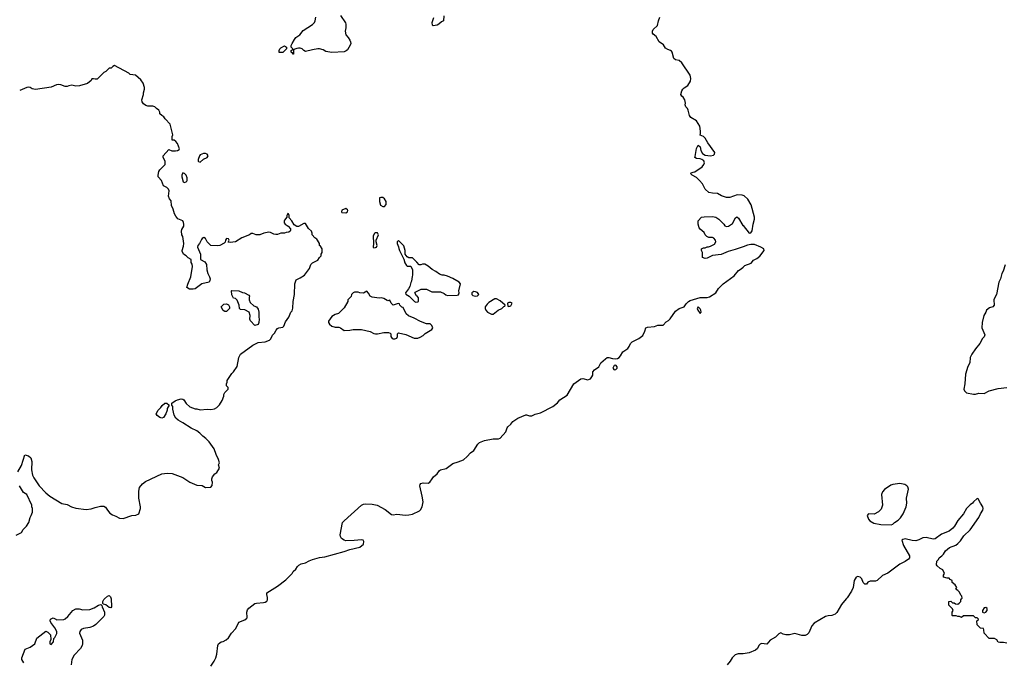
# Model space of a CAD drawing. Header units: inches. Extents: x 1861287 to 2052918, y 204622 to 437896.
# Tile 45 of 215: x 1981750 to 1992980, y 279289 to 286602. Entities that reach past the tile are written whole.
import ezdxf

# ---------------------------------------------------------------- set-up
doc = ezdxf.new("R2010")
doc.units = ezdxf.units.IN
doc.header["$MEASUREMENT"] = 0
for name, color, linetype in [('B9287', 7, 'Continuous'), ('B9288', 7, 'Continuous'), ('B9297', 7, 'Continuous'), ('B9298', 7, 'Continuous')]:
    doc.layers.add(name, color=color, linetype=linetype)

msp = doc.modelspace()

# ---------------------------------------------------------------- linework, layer by layer
at = {"layer": 'B9287', "color": 5, "elevation": 120}
for points in [[(1982793, 280000), (1982794, 279994), (1982799, 279921), (1982798, 279910), (1982790, 279900), (1982770, 279901), (1982731, 279931), (1982701, 279941), (1982697, 279950), (1982699, 279970), (1982710, 279992), (1982718, 280000)], [(1983930, 279234), (1983967, 279290), (1983987, 279330), (1983998, 279370), (1984009, 279471), (1984018, 279490), (1984048, 279510), (1984070, 279516), (1984106, 279534), (1984130, 279556), (1984165, 279610), (1984215, 279665), (1984250, 279736), (1984317, 279763), (1984339, 279781), (1984344, 279790), (1984341, 279850), (1984350, 279876), (1984364, 279896), (1984432, 279948), (1984450, 279953), (1984530, 279959), (1984550, 279963), (1984567, 279973), (1984577, 279990), (1984577, 280000)], [(1981797, 279270), (1981774, 279310), (1981773, 279330), (1981814, 279426), (1981870, 279451), (1981922, 279490), (1981946, 279554), (1982050, 279631), (1982070, 279622), (1982102, 279590), (1982104, 279536), (1982092, 279510), (1982094, 279490), (1982110, 279482), (1982135, 279510), (1982138, 279550), (1982150, 279562), (1982172, 279608), (1982173, 279630), (1982152, 279670), (1982105, 279730), (1982097, 279750), (1982102, 279770), (1982130, 279783), (1982162, 279770), (1982170, 279762), (1982253, 279767), (1982270, 279773), (1982300, 279800), (1982357, 279870), (1982390, 279888), (1982430, 279888), (1982470, 279875), (1982550, 279881), (1982601, 279899), (1982650, 279928), (1982676, 279936), (1982687, 279927), (1982690, 279910), (1982716, 279850), (1982716, 279816), (1982710, 279799), (1982618, 279710), (1982590, 279691), (1982550, 279676), (1982477, 279663), (1982450, 279650), (1982437, 279630), (1982434, 279610), (1982465, 279530), (1982467, 279490), (1982463, 279470), (1982444, 279436), (1982370, 279361), (1982344, 279310), (1982338, 279250)], [(1990000, 279376), (1989995, 279375), (1989945, 279375), (1989910, 279362), (1989876, 279330), (1989855, 279290), (1989819, 279250)]]:
    msp.add_lwpolyline(points, dxfattribs=at)
at = {"layer": 'B9288', "color": 5}
for points, elevation in [([(1985409, 286649), (1985465, 286565), (1985471, 286550), (1985471, 286510), (1985464, 286470), (1985471, 286430), (1985498, 286398), (1985516, 286370), (1985523, 286350), (1985526, 286330), (1985521, 286310), (1985490, 286258), (1985475, 286245), (1985450, 286235), (1985310, 286229), (1985241, 286241), (1985210, 286257), (1985170, 286269), (1985150, 286269), (1985090, 286259), (1985010, 286238), (1984989, 286249), (1984970, 286268), (1984950, 286278), (1984930, 286278), (1984910, 286275), (1984878, 286262), (1984874, 286250), (1984874, 286210), (1984870, 286208), (1984862, 286222), (1984846, 286230), (1984846, 286250), (1984862, 286258), (1984866, 286270), (1984848, 286288), (1984848, 286308), (1984856, 286330), (1984884, 286376), (1984901, 286399), (1984944, 286430), (1984983, 286477), (1985090, 286546), (1985112, 286568), (1985121, 286590), (1985126, 286630)], 120), ([(1986587, 286647), (1986582, 286590), (1986561, 286579), (1986532, 286550), (1986510, 286539), (1986466, 286530), (1986458, 286538), (1986455, 286570), (1986474, 286626)], 120), ([(1990000, 284599), (1989990, 284603), (1989933, 284607), (1989850, 284575), (1989810, 284574), (1989756, 284596), (1989710, 284622), (1989650, 284624), (1989610, 284633), (1989568, 284670), (1989538, 284730), (1989504, 284770), (1989470, 284804), (1989418, 284830), (1989402, 284850), (1989410, 284858), (1989430, 284865), (1989450, 284866), (1989534, 284926), (1989554, 284950), (1989561, 284970), (1989553, 284993), (1989530, 285010), (1989510, 285016), (1989470, 285018), (1989450, 285030), (1989456, 285044), (1989470, 285134), (1989490, 285172), (1989510, 285154), (1989520, 285110), (1989538, 285078), (1989570, 285056), (1989629, 285051), (1989663, 285057), (1989675, 285070), (1989677, 285090), (1989597, 285197), (1989569, 285250), (1989550, 285269), (1989510, 285286), (1989515, 285305), (1989515, 285330), (1989509, 285390), (1989470, 285450), (1989406, 285486), (1989389, 285509), (1989376, 285570), (1989365, 285590), (1989346, 285610), (1989339, 285630), (1989345, 285650), (1989337, 285690), (1989318, 285718), (1989303, 285730), (1989292, 285750), (1989302, 285790), (1989315, 285810), (1989330, 285825), (1989369, 285850), (1989400, 285900), (1989405, 285930), (1989397, 285970), (1989302, 286110), (1989270, 286136), (1989230, 286144), (1989210, 286161), (1989192, 286230), (1989183, 286243), (1989172, 286252), (1989142, 286262), (1989117, 286277), (1989094, 286314), (1989042, 286350), (1989010, 286409), (1988976, 286436), (1988966, 286450), (1988967, 286470), (1988976, 286490), (1989023, 286537), (1989037, 286590), (1989053, 286630)], 120), ([(1981730, 281450), (1981770, 281521), (1981810, 281642), (1981850, 281631), (1981876, 281610), (1981888, 281568), (1981885, 281470), (1981897, 281410), (1981910, 281380), (1981973, 281290), (1982050, 281210), (1982095, 281170), (1982230, 281086), (1982290, 281078), (1982339, 281050), (1982390, 281036), (1982510, 281019), (1982566, 281026), (1982610, 281044), (1982670, 281056), (1982710, 281056), (1982730, 281045), (1982751, 281010), (1982778, 280978), (1982810, 280958), (1982845, 280945), (1982890, 280921), (1982930, 280918), (1983030, 280951), (1983073, 280953), (1983108, 280970), (1983129, 281030), (1983129, 281050), (1983109, 281150), (1983109, 281229), (1983116, 281270), (1983150, 281310), (1983183, 281337), (1983370, 281425), (1983433, 281433), (1983490, 281431), (1983610, 281383), (1983690, 281331), (1983770, 281298), (1983831, 281291), (1983870, 281272), (1983930, 281274), (1983947, 281293), (1983949, 281330), (1983942, 281350), (1983942, 281370), (1983948, 281392), (1983976, 281424), (1984000, 281440), (1984028, 281490), (1984018, 281530), (1984028, 281550), (1984018, 281590), (1983990, 281646), (1983969, 281709), (1983910, 281789), (1983873, 281830), (1983837, 281857), (1983804, 281890), (1983770, 281915), (1983706, 281946), (1983610, 282009), (1983557, 282037), (1983530, 282062), (1983513, 282093), (1983496, 282164), (1983495, 282195), (1983486, 282210), (1983486, 282230), (1983522, 282258), (1983550, 282271), (1983590, 282281), (1983610, 282278), (1983622, 282270), (1983647, 282227), (1983691, 282191), (1983750, 282166), (1983770, 282166), (1983810, 282156), (1983890, 282161), (1983930, 282158), (1983970, 282165), (1984000, 282180), (1984030, 282214), (1984058, 282262), (1984078, 282310), (1984078, 282330), (1984090, 282354), (1984126, 282390), (1984126, 282410), (1984108, 282430), (1984108, 282450), (1984118, 282470), (1984118, 282490), (1984169, 282570), (1984189, 282590), (1984229, 282650), (1984249, 282750), (1984269, 282790), (1984410, 282892), (1984470, 282922), (1984550, 282931), (1984598, 282950), (1984616, 282964), (1984635, 283005), (1984658, 283030), (1984675, 283065), (1984690, 283082), (1984706, 283090), (1984750, 283098), (1984762, 283110), (1984780, 283160), (1984818, 283210), (1984842, 283270), (1984856, 283284), (1984866, 283314), (1984869, 283390), (1984886, 283470), (1984889, 283590), (1984905, 283635), (1984926, 283650), (1984950, 283658), (1984998, 283690), (1985054, 283766), (1985070, 283812), (1985089, 283831), (1985150, 283862), (1985169, 283891), (1985188, 283910), (1985188, 283930), (1985198, 283950), (1985198, 283990), (1985180, 284020), (1985168, 284030), (1985168, 284050), (1985148, 284090), (1985140, 284100), (1985116, 284116), (1985086, 284150), (1985086, 284170), (1985078, 284190), (1985043, 284223), (1985010, 284278), (1984990, 284278), (1984930, 284246), (1984910, 284246), (1984882, 284262), (1984853, 284310), (1984825, 284345), (1984824, 284370), (1984815, 284390), (1984810, 284393), (1984796, 284370), (1984798, 284350), (1984770, 284317), (1984765, 284305), (1984767, 284287), (1984778, 284270), (1984812, 284250), (1984840, 284220), (1984840, 284200), (1984834, 284190), (1984820, 284180), (1984790, 284178), (1984770, 284168), (1984730, 284168), (1984690, 284155), (1984670, 284155), (1984650, 284158), (1984610, 284178), (1984590, 284182), (1984534, 284170), (1984490, 284148), (1984449, 284149), (1984410, 284166), (1984390, 284166), (1984372, 284148), (1984284, 284116), (1984210, 284069), (1984150, 284062), (1984128, 284068), (1984138, 284090), (1984130, 284106), (1984110, 284108), (1984098, 284090), (1984093, 284067), (1984084, 284056), (1984032, 284028), (1984010, 284026), (1983930, 284028), (1983889, 284069), (1983870, 284108), (1983850, 284118), (1983830, 284108), (1983822, 284098), (1983802, 284050), (1983782, 284030), (1983778, 284010), (1983811, 283930), (1983814, 283870), (1983862, 283842), (1983881, 283810), (1983883, 283750), (1983896, 283710), (1983916, 283670), (1983921, 283650), (1983918, 283630), (1983910, 283609), (1983827, 283593), (1983750, 283535), (1983729, 283529), (1983686, 283530), (1983658, 283550), (1983669, 283589), (1983701, 283670), (1983722, 283790), (1983716, 283816), (1983707, 283833), (1983706, 283870), (1983670, 283888), (1983648, 283910), (1983618, 283930), (1983603, 283963), (1983602, 283970), (1983620, 284020), (1983624, 284050), (1983609, 284130), (1983599, 284150), (1983594, 284190), (1983599, 284210), (1983621, 284250), (1983624, 284270), (1983619, 284290), (1983610, 284308), (1983553, 284333), (1983530, 284362), (1983515, 284390), (1983502, 284442), (1983483, 284483), (1983476, 284536), (1983460, 284560), (1983449, 284589), (1983455, 284650), (1983449, 284669), (1983430, 284688), (1983390, 284708), (1983369, 284769), (1983328, 284810), (1983328, 284830), (1983338, 284870), (1983349, 284890), (1983408, 284952), (1983408, 284988), (1983386, 285030), (1983386, 285050), (1983450, 285122), (1983486, 285106), (1983528, 285108), (1983550, 285111), (1983570, 285123), (1983574, 285130), (1983549, 285190), (1983530, 285215), (1983510, 285228), (1983488, 285228), (1983488, 285270), (1983495, 285290), (1983466, 285410), (1983408, 285470), (1983395, 285495), (1983370, 285508), (1983349, 285529), (1983347, 285547), (1983338, 285570), (1983309, 285589), (1983290, 285608), (1983270, 285618), (1983210, 285615), (1983190, 285622), (1983162, 285642), (1983145, 285665), (1983142, 285690), (1983162, 285750), (1983162, 285770), (1983175, 285810), (1983175, 285830), (1983157, 285877), (1983130, 285918), (1983070, 285969), (1983010, 285978), (1982993, 285993), (1982830, 286078), (1982814, 286070), (1982794, 286050), (1982770, 286048), (1982732, 286010), (1982710, 285998), (1982635, 285925), (1982610, 285922), (1982590, 285928), (1982573, 285927), (1982565, 285910), (1982524, 285876), (1982433, 285847), (1982390, 285846), (1982345, 285855), (1982311, 285849), (1982290, 285839), (1982270, 285839), (1982218, 285858), (1982190, 285864), (1982170, 285861), (1982110, 285832), (1981930, 285805), (1981893, 285813), (1981870, 285829), (1981850, 285833), (1981830, 285829), (1981750, 285793)], 140), ([(1990000, 284014), (1989910, 283982), (1989830, 283960), (1989750, 283926), (1989650, 283915), (1989590, 283882), (1989570, 283879), (1989538, 283890), (1989538, 283950), (1989528, 283970), (1989526, 283990), (1989550, 284002), (1989570, 284002), (1989590, 284012), (1989607, 284013), (1989630, 284022), (1989675, 284045), (1989688, 284070), (1989686, 284090), (1989666, 284110), (1989650, 284118), (1989610, 284118), (1989589, 284129), (1989569, 284149), (1989555, 284175), (1989510, 284215), (1989501, 284230), (1989489, 284270), (1989489, 284310), (1989528, 284350), (1989555, 284355), (1989650, 284359), (1989690, 284351), (1989725, 284330), (1989782, 284270), (1989792, 284252), (1989810, 284245), (1989833, 284247), (1989880, 284280), (1989915, 284345), (1989930, 284356), (1989950, 284341), (1989998, 284258), (1990000, 284256)], 120), ([(1984577, 280000), (1984576, 280016), (1984568, 280050), (1984570, 280071), (1984690, 280147), (1984784, 280216), (1984858, 280290), (1984870, 280314), (1984900, 280340), (1984918, 280370), (1984934, 280386), (1984960, 280400), (1985010, 280411), (1985050, 280436), (1985089, 280451), (1985170, 280471), (1985230, 280479), (1985450, 280541), (1985516, 280564), (1985628, 280590), (1985670, 280626), (1985676, 280656), (1985668, 280670), (1985650, 280675), (1985566, 280666), (1985470, 280664), (1985450, 280669), (1985421, 280690), (1985409, 280710), (1985407, 280730), (1985433, 280870), (1985449, 280890), (1985650, 281070), (1985670, 281082), (1985690, 281083), (1985770, 281080), (1985827, 281067), (1985919, 281019), (1985990, 280963), (1986010, 280959), (1986050, 280965), (1986150, 280955), (1986190, 280958), (1986230, 280965), (1986310, 281003), (1986323, 281017), (1986339, 281050), (1986352, 281108), (1986342, 281170), (1986313, 281290), (1986316, 281304), (1986325, 281315), (1986350, 281323), (1986410, 281319), (1986429, 281331), (1986453, 281370), (1986469, 281390), (1986510, 281424), (1986537, 281463), (1986550, 281471), (1986614, 281486), (1986690, 281543), (1986750, 281561), (1986810, 281586), (1986855, 281625), (1986890, 281665), (1986930, 281691), (1986975, 281765), (1986996, 281784), (1987053, 281807), (1987150, 281823), (1987210, 281825), (1987230, 281834), (1987296, 281904), (1987310, 281950), (1987319, 281961), (1987350, 281991), (1987376, 282024), (1987430, 282061), (1987522, 282098), (1987530, 282099), (1987565, 282085), (1987590, 282085), (1987630, 282104), (1987690, 282120), (1987830, 282192), (1987885, 282235), (1987912, 282270), (1987996, 282324), (1988070, 282451), (1988149, 282510), (1988174, 282514), (1988230, 282499), (1988250, 282503), (1988259, 282510), (1988277, 282530), (1988286, 282550), (1988288, 282590), (1988305, 282610), (1988354, 282646), (1988379, 282690), (1988430, 282738), (1988450, 282750), (1988470, 282752), (1988510, 282742), (1988550, 282738), (1988570, 282740), (1988588, 282752), (1988604, 282770), (1988630, 282817), (1988685, 282855), (1988702, 282878), (1988716, 282910), (1988734, 282930), (1988813, 282967), (1988858, 283002), (1988880, 283050), (1988890, 283091), (1988910, 283099), (1988990, 283105), (1989030, 283122), (1989090, 283122), (1989123, 283157), (1989150, 283172), (1989170, 283192), (1989230, 283278), (1989270, 283311), (1989330, 283331), (1989350, 283362), (1989378, 283390), (1989398, 283402), (1989510, 283436), (1989590, 283436), (1989618, 283442), (1989688, 283490), (1989722, 283538), (1989775, 283590), (1989899, 283681), (1989950, 283745), (1989979, 283761), (1990000, 283780)], 120), ([(1981710, 280727), (1981770, 280758), (1981790, 280792), (1981829, 280831), (1981854, 280870), (1981869, 280930), (1981882, 280950), (1981895, 280990), (1981895, 281030), (1981889, 281049), (1981888, 281068), (1981833, 281190), (1981795, 281215), (1981758, 281270), (1981749, 281290)], 140), ([(1982718, 280000), (1982750, 280033), (1982770, 280039), (1982785, 280025), (1982793, 280000)], 120)]:
    msp.add_lwpolyline(points, dxfattribs=dict(at, elevation=elevation))
for points, elevation in [([(1984710, 286226), (1984709, 286250), (1984718, 286270), (1984730, 286282), (1984770, 286302), (1984794, 286290), (1984794, 286270), (1984750, 286229)], 120), ([(1983870, 285077), (1983845, 285075), (1983810, 285060), (1983800, 285050), (1983786, 285010), (1983787, 284990), (1983790, 284984), (1983810, 284977), (1983847, 285013), (1983890, 285030), (1983900, 285050), (1983890, 285070)], 140), ([(1983610, 284855), (1983598, 284830), (1983601, 284810), (1983613, 284753), (1983630, 284746), (1983650, 284752), (1983658, 284762), (1983662, 284770), (1983660, 284800), (1983649, 284830), (1983630, 284849)], 140), ([(1985870, 284575), (1985854, 284570), (1985852, 284530), (1985866, 284486), (1985890, 284472), (1985910, 284472), (1985930, 284494), (1985929, 284530), (1985910, 284559), (1985890, 284574)], 140), ([(1985470, 284448), (1985425, 284430), (1985422, 284410), (1985426, 284406), (1985470, 284401), (1985488, 284410), (1985494, 284426), (1985490, 284435)], 140), ([(1985830, 284174), (1985810, 284174), (1985795, 284165), (1985783, 284137), (1985786, 284050), (1985782, 284010), (1985790, 284002), (1985810, 284005), (1985818, 284010), (1985828, 284030), (1985814, 284070), (1985814, 284090), (1985844, 284150)], 140), ([(1986070, 284086), (1986054, 284070), (1986054, 284050), (1986072, 284012), (1986073, 283993), (1986082, 283970), (1986132, 283872), (1986142, 283830), (1986160, 283800), (1986170, 283792), (1986210, 283794), (1986232, 283750), (1986232, 283690), (1986225, 283675), (1986220, 283620), (1986210, 283606), (1986200, 283560), (1986186, 283534), (1986152, 283490), (1986153, 283473), (1986192, 283450), (1986252, 283390), (1986270, 283381), (1986290, 283385), (1986298, 283390), (1986300, 283400), (1986298, 283430), (1986288, 283448), (1986276, 283456), (1986258, 283490), (1986262, 283498), (1986328, 283532), (1986390, 283532), (1986450, 283502), (1986550, 283502), (1986590, 283482), (1986610, 283465), (1986630, 283458), (1986738, 283462), (1986754, 283466), (1986762, 283490), (1986759, 283510), (1986777, 283590), (1986764, 283610), (1986690, 283652), (1986630, 283678), (1986590, 283689), (1986569, 283689), (1986540, 283700), (1986498, 283730), (1986453, 283753), (1986410, 283794), (1986370, 283814), (1986345, 283815), (1986327, 283807), (1986307, 283807), (1986280, 283840), (1986230, 283886), (1986190, 283886), (1986170, 283898), (1986146, 283930), (1986146, 283970), (1986130, 284026)], 140), ([(1984430, 283118), (1984384, 283170), (1984374, 283190), (1984377, 283230), (1984368, 283270), (1984316, 283296), (1984270, 283298), (1984263, 283303), (1984258, 283310), (1984255, 283350), (1984230, 283406), (1984210, 283426), (1984189, 283429), (1984170, 283466), (1984166, 283510), (1984170, 283514), (1984250, 283512), (1984290, 283492), (1984314, 283490), (1984364, 283464), (1984371, 283450), (1984366, 283434), (1984367, 283410), (1984380, 283380), (1984420, 283340), (1984451, 283330), (1984470, 283302), (1984476, 283270), (1984476, 283210), (1984481, 283190), (1984478, 283150), (1984470, 283129)], 140), ([(1985710, 283506), (1985670, 283486), (1985630, 283488), (1985610, 283498), (1985570, 283498), (1985554, 283490), (1985534, 283470), (1985530, 283446), (1985494, 283410), (1985492, 283390), (1985450, 283318), (1985385, 283255), (1985350, 283242), (1985310, 283218), (1985273, 283167), (1985272, 283150), (1985282, 283130), (1985312, 283110), (1985350, 283096), (1985390, 283096), (1985410, 283091), (1985450, 283058), (1985517, 283063), (1985552, 283072), (1985650, 283072), (1985747, 283047), (1985790, 283025), (1985810, 283021), (1985830, 283021), (1985903, 283037), (1985955, 283035), (1985974, 283030), (1985982, 283022), (1985983, 282990), (1985998, 282970), (1986010, 282964), (1986030, 282964), (1986050, 282972), (1986059, 282990), (1986060, 283020), (1986069, 283031), (1986153, 283013), (1986250, 282971), (1986290, 282971), (1986318, 282982), (1986350, 283002), (1986375, 283025), (1986450, 283072), (1986462, 283090), (1986450, 283118), (1986430, 283135), (1986390, 283134), (1986322, 283162), (1986250, 283201), (1986185, 283225), (1986158, 283250), (1986122, 283322), (1986107, 283327), (1986086, 283350), (1986082, 283362), (1986066, 283366), (1986009, 283349), (1985986, 283370), (1985970, 283406), (1985950, 283398), (1985940, 283400), (1985903, 283423), (1985873, 283433), (1985850, 283429), (1985770, 283438), (1985749, 283449), (1985730, 283486)], 140), ([(1986930, 283503), (1986908, 283490), (1986908, 283470), (1986920, 283460), (1986950, 283451), (1986970, 283455), (1986985, 283470), (1986970, 283492), (1986950, 283502)], 140), ([(1984090, 283275), (1984070, 283288), (1984048, 283330), (1984080, 283360), (1984110, 283362), (1984130, 283352), (1984142, 283330), (1984142, 283310), (1984110, 283275)], 140), ([(1987170, 283422), (1987101, 283379), (1987080, 283360), (1987058, 283330), (1987058, 283310), (1987065, 283290), (1987085, 283270), (1987130, 283246), (1987150, 283246), (1987209, 283291), (1987248, 283310), (1987270, 283334), (1987282, 283338), (1987286, 283350), (1987230, 283399), (1987190, 283419)], 140), ([(1987350, 283378), (1987330, 283378), (1987314, 283370), (1987318, 283338), (1987330, 283334), (1987350, 283342), (1987366, 283370)], 140), ([(1989490, 283328), (1989478, 283310), (1989483, 283290), (1989510, 283252), (1989522, 283270), (1989517, 283290), (1989510, 283308)], 120), ([(1988550, 282664), (1988530, 282659), (1988515, 282630), (1988530, 282611), (1988550, 282614), (1988564, 282630), (1988565, 282645)], 120), ([(1983370, 282062), (1983350, 282069), (1983318, 282090), (1983308, 282110), (1983328, 282150), (1983360, 282180), (1983376, 282204), (1983406, 282230), (1983430, 282232), (1983454, 282210), (1983432, 282170), (1983432, 282150), (1983418, 282110), (1983390, 282069)], 140)]:
    msp.add_lwpolyline(points, close=True, dxfattribs=dict(at, elevation=elevation))
at = {"layer": 'B9297', "color": 5, "elevation": 120}
for points in [[(1991176, 280000), (1991123, 279937), (1991070, 279844), (1991050, 279826), (1991012, 279810), (1990970, 279809), (1990939, 279801), (1990810, 279725), (1990785, 279695), (1990750, 279613), (1990730, 279594), (1990710, 279585), (1990670, 279582), (1990590, 279605), (1990529, 279591), (1990490, 279591), (1990458, 279598), (1990430, 279615), (1990410, 279603), (1990370, 279564), (1990310, 279530), (1990270, 279486), (1990210, 279494), (1990194, 279486), (1990180, 279470), (1990166, 279434), (1990144, 279416), (1990070, 279385), (1990000, 279376)], [(1993010, 279497), (1992970, 279505), (1992930, 279502), (1992910, 279508), (1992895, 279535), (1992870, 279549), (1992806, 279550), (1992749, 279610), (1992747, 279647), (1992742, 279662), (1992707, 279667), (1992670, 279706), (1992666, 279750), (1992682, 279758), (1992686, 279770), (1992670, 279786), (1992650, 279786), (1992630, 279806), (1992513, 279807), (1992490, 279788), (1992470, 279798), (1992450, 279798), (1992430, 279806), (1992390, 279806), (1992386, 279810), (1992386, 279850), (1992398, 279870), (1992390, 279886), (1992346, 279930), (1992349, 279971), (1992370, 279974), (1992390, 279954), (1992410, 279954), (1992424, 279944), (1992450, 279942), (1992466, 279950), (1992486, 279970), (1992486, 279990), (1992492, 280000)]]:
    msp.add_lwpolyline(points, dxfattribs=at)
msp.add_lwpolyline([(1992770, 279904), (1992750, 279899), (1992731, 279870), (1992732, 279850), (1992750, 279841), (1992770, 279851), (1992785, 279870), (1992784, 279890)], close=True, dxfattribs=at)
at = {"layer": 'B9298', "color": 5, "elevation": 120}
for points in [[(1990000, 284256), (1990070, 284170), (1990090, 284171), (1990105, 284195), (1990116, 284270), (1990132, 284330), (1990132, 284350), (1990092, 284492), (1990055, 284555), (1990014, 284594), (1990000, 284599)], [(1990000, 283780), (1990021, 283799), (1990092, 283828), (1990120, 283860), (1990159, 283881), (1990192, 283908), (1990242, 283970), (1990238, 283990), (1990202, 284010), (1990130, 284041), (1990090, 284040), (1990050, 284032), (1990000, 284014)], [(1992990, 283806), (1992966, 283734), (1992951, 283709), (1992935, 283650), (1992916, 283610), (1992891, 283470), (1992875, 283445), (1992862, 283410), (1992865, 283350), (1992850, 283328), (1992810, 283318), (1992778, 283290), (1992771, 283270), (1992746, 283230), (1992727, 283150), (1992725, 283090), (1992758, 283010), (1992751, 282989), (1992732, 282970), (1992701, 282910), (1992651, 282849), (1992611, 282789), (1992591, 282750), (1992587, 282690), (1992565, 282650), (1992539, 282561), (1992530, 282450), (1992518, 282390), (1992525, 282370), (1992550, 282350), (1992630, 282334), (1992650, 282335), (1992690, 282346), (1992750, 282341), (1992808, 282372), (1992910, 282398), (1993010, 282410)], [(1992492, 280000), (1992498, 280010), (1992495, 280030), (1992484, 280044), (1992470, 280078), (1992450, 280098), (1992430, 280106), (1992428, 280112), (1992438, 280130), (1992420, 280160), (1992387, 280187), (1992386, 280210), (1992362, 280222), (1992350, 280238), (1992330, 280238), (1992286, 280250), (1992286, 280270), (1992298, 280290), (1992278, 280330), (1992250, 280346), (1992216, 280376), (1992208, 280390), (1992209, 280431), (1992228, 280450), (1992238, 280470), (1992268, 280490), (1992288, 280510), (1992308, 280550), (1992355, 280585), (1992429, 280611), (1992450, 280631), (1992479, 280661), (1992519, 280721), (1992590, 280786), (1992689, 280930), (1992709, 280970), (1992735, 281010), (1992738, 281030), (1992735, 281050), (1992708, 281090), (1992682, 281142), (1992670, 281146), (1992630, 281108), (1992618, 281090), (1992590, 281073), (1992570, 281053), (1992550, 281029), (1992514, 280970), (1992450, 280893), (1992412, 280828), (1992392, 280808), (1992350, 280773), (1992263, 280737), (1992190, 280685), (1992170, 280681), (1992090, 280699), (1992050, 280698), (1992005, 280675), (1991970, 280664), (1991930, 280665), (1991850, 280684), (1991822, 280678), (1991812, 280668), (1991831, 280610), (1991899, 280490), (1991899, 280470), (1991888, 280452), (1991850, 280425), (1991790, 280397), (1991650, 280294), (1991590, 280266), (1991530, 280212), (1991510, 280202), (1991450, 280202), (1991425, 280190), (1991410, 280168), (1991390, 280168), (1991370, 280188), (1991354, 280230), (1991335, 280250), (1991310, 280254), (1991290, 280249), (1991268, 280212), (1991255, 280130), (1991238, 280090), (1991187, 280013), (1991176, 280000)]]:
    msp.add_lwpolyline(points, dxfattribs=at)
msp.add_lwpolyline([(1991790, 281314), (1991710, 281305), (1991685, 281295), (1991613, 281247), (1991590, 281222), (1991581, 281190), (1991591, 281070), (1991576, 281024), (1991547, 280993), (1991494, 280966), (1991430, 280969), (1991416, 280950), (1991430, 280911), (1991448, 280890), (1991490, 280865), (1991570, 280847), (1991690, 280845), (1991710, 280852), (1991729, 280871), (1991770, 280896), (1991797, 280923), (1991826, 280970), (1991861, 281050), (1991867, 281090), (1991866, 281150), (1991889, 281250), (1991879, 281279), (1991869, 281290), (1991844, 281304)], close=True, dxfattribs=at)

doc.saveas('drawing.dxf')
